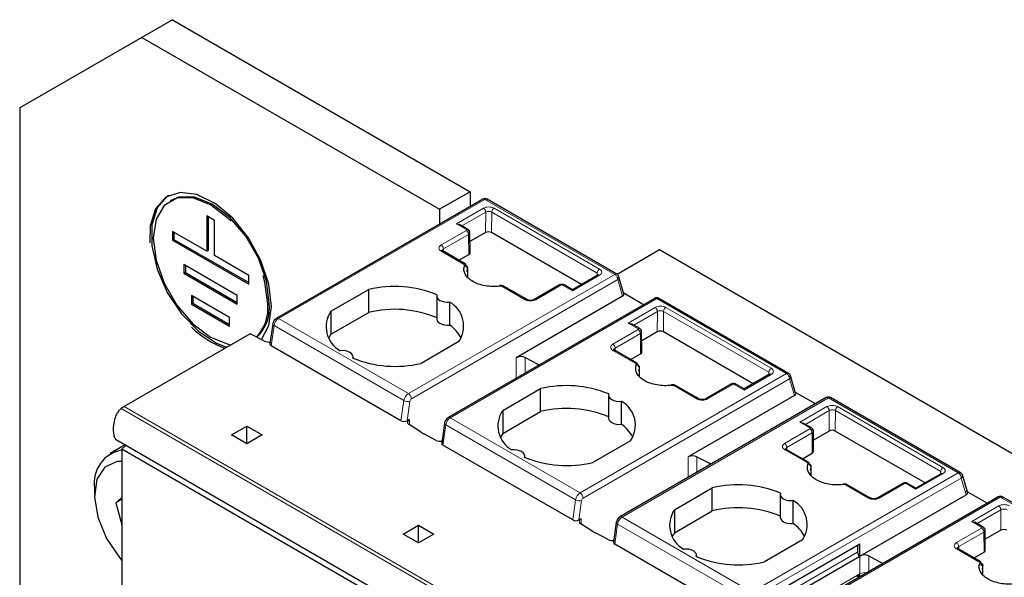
# Model space of a CAD drawing. Header units: millimetres. Extents: x 5 to 418, y 2 to 292.
# Tile 25 of 39: x 247 to 266, y 124 to 134. Entities that reach past the tile are written whole.
import ezdxf

# ---------------------------------------------------------------- set-up
doc = ezdxf.new("R2010")
doc.units = ezdxf.units.MM

msp = doc.modelspace()

# ---------------------------------------------------------------- linework, layer by layer
at = {"color": 7, "linetype": 'Continuous', "lineweight": 25}
for p, q in [((250.0882, 133.8521), (249.5225, 133.5255)), ((250.0882, 133.8521), (255.6036, 130.6681)), ((249.5225, 133.5255), (247.2597, 132.2188)), ((249.5225, 133.5255), (255.0379, 130.3415)), ((247.2597, 132.2188), (247.2597, 116.9422)), ((255.6036, 130.6681), (255.0379, 130.3415)), ((255.6036, 130.6681), (255.6036, 130.3932)), ((250.0736, 130.5134), (250.0453, 130.497)), ((255.7896, 130.5005), (252.0156, 128.3219)), ((255.84, 130.5296), (255.7896, 130.5005)), ((258.3233, 129.1413), (255.9184, 130.5296)), ((255.0379, 130.3415), (255.0379, 130.0666)), ((250.7246, 130.2186), (250.7246, 129.5654)), ((250.866, 130.137), (250.7246, 130.2186)), ((250.7529, 130.2023), (250.7529, 129.5817)), ((250.866, 129.4838), (250.866, 130.137)), ((255.3503, 130.0729), (255.4103, 130.0586)), ((255.5646, 129.9695), (255.4103, 130.0586)), ((250.7246, 129.5654), (250.0882, 129.9328)), ((250.0882, 129.9328), (250.0882, 129.7695)), ((250.1165, 129.9165), (250.1165, 129.7858)), ((255.6029, 129.5359), (255.6, 129.911)), ((255.8903, 129.9111), (255.6013, 129.7442)), ((257.6687, 128.9497), (256.0034, 129.9111)), ((250.1165, 129.7858), (250.0882, 129.7695)), ((250.0882, 129.7695), (251.5024, 128.9531)), ((250.1165, 129.7858), (251.5024, 128.9857)), ((250.7529, 129.5817), (250.7246, 129.5654)), ((255.0981, 129.5693), (255.0865, 129.575)), ((255.5126, 129.3301), (255.0966, 129.5702)), ((259.1109, 129.5885), (258.3292, 129.1372)), ((294.4662, 109.1783), (259.1109, 129.5885)), ((251.5024, 129.1164), (250.866, 129.4838)), ((255.3962, 129.3973), (255.5794, 129.503)), ((251.2903, 128.7489), (250.3003, 129.3204)), ((250.3003, 129.3204), (250.3003, 129.1571)), ((250.3286, 129.1734), (250.3003, 129.1571)), ((250.3003, 129.1571), (251.2903, 128.5856)), ((250.3286, 129.3041), (250.3286, 129.1734)), ((250.3286, 129.1734), (251.2903, 128.6183)), ((255.5491, 129.1864), (255.558, 129.2406)), ((255.5589, 129.261), (255.5589, 129.264)), ((255.5594, 129.0812), (255.5589, 129.2485)), ((251.5024, 128.9531), (251.5024, 129.1164)), ((257.9712, 129.1244), (257.4999, 128.8523)), ((257.9813, 129.1293), (257.9703, 129.1238)), ((258.3589, 129.0939), (258.3526, 129.112)), ((258.4531, 128.7737), (258.3602, 129.0942)), ((253.0255, 128.4533), (253.7269, 128.8582)), ((253.7269, 128.4336), (253.7269, 128.8582)), ((256.6035, 128.7003), (256.238, 128.9113)), ((257.2583, 128.9414), (256.7902, 128.6712)), ((257.4999, 128.8523), (257.3461, 128.9411)), ((257.4999, 128.8523), (257.4999, 128.832)), ((258.818, 128.575), (258.4489, 128.788)), ((251.1488, 128.3406), (250.4417, 128.7488)), ((250.4417, 128.7488), (250.4417, 128.5855)), ((250.47, 128.6019), (250.4417, 128.5855)), ((250.47, 128.7325), (250.47, 128.6019)), ((250.47, 128.6019), (251.1488, 128.21)), ((251.2903, 128.5856), (251.2903, 128.7489)), ((254.9864, 128.7374), (254.9864, 128.3128)), ((259.0212, 128.6922), (255.1976, 126.4849)), ((255.2257, 128.1996), (255.2257, 128.6242)), ((258.4291, 128.7315), (256.4603, 127.5949)), ((256.654, 128.6712), (256.6035, 128.7003)), ((261.5053, 127.3043), (259.1012, 128.6922)), ((250.4417, 128.5855), (251.1488, 128.1773)), ((253.0255, 128.4533), (253.0255, 128.0287)), ((253.0255, 128.0287), (253.7269, 128.4336)), ((251.1488, 128.1773), (251.1488, 128.3406)), ((258.5323, 128.236), (258.5923, 128.2217)), ((251.9485, 128.2206), (251.8967, 127.851)), ((258.7466, 128.1326), (258.5923, 128.2217)), ((258.7848, 127.699), (258.782, 128.0741)), ((259.0723, 128.0742), (258.7833, 127.9073)), ((260.8507, 127.1128), (259.1854, 128.0742)), ((251.5307, 128.0393), (249.1972, 126.6922)), ((251.7958, 127.9015), (251.5307, 128.0393)), ((253.0255, 128.0287), (252.9846, 127.9617)), ((255.3957, 127.8948), (254.6943, 127.4899)), ((254.3237, 126.4269), (251.9196, 127.8148)), ((258.2801, 127.7324), (258.2685, 127.7381)), ((258.6945, 127.4932), (258.2785, 127.7333)), ((253.4348, 127.5863), (253.4348, 127.6107)), ((256.6254, 127.5974), (256.8594, 127.4758)), ((258.5782, 127.5603), (258.7614, 127.6661)), ((258.7311, 127.3495), (258.74, 127.4037)), ((258.7413, 127.2443), (258.7409, 127.4039)), ((261.1532, 127.2874), (260.6819, 127.0154)), ((261.1633, 127.2924), (261.1523, 127.2869)), ((261.5409, 127.257), (261.5346, 127.2751)), ((261.6351, 126.9368), (261.5422, 127.2573)), ((256.2075, 126.6163), (256.9089, 127.0213)), ((256.9089, 126.5967), (256.9089, 127.0213)), ((259.7855, 126.8634), (259.42, 127.0744)), ((260.4403, 127.1045), (259.9722, 126.8343)), ((260.6819, 127.0154), (260.5281, 127.1042)), ((260.6819, 127.0154), (260.6819, 126.9951)), ((258.1684, 126.9005), (258.1684, 126.4759)), ((262.2031, 126.8553), (258.3796, 124.648)), ((258.4077, 126.3626), (258.4077, 126.7872)), ((261.6111, 126.8946), (259.6422, 125.758)), ((259.8359, 126.8343), (259.7855, 126.8634)), ((262, 126.7381), (261.6309, 126.9511)), ((264.6377, 125.496), (262.2831, 126.8553)), ((256.2075, 126.6163), (256.2075, 126.1917)), ((256.2075, 126.1917), (256.9089, 126.5967)), ((254.4783, 126.4507), (254.4378, 126.4274)), ((251.1842, 126.1656), (251.467, 126.3289)), ((251.467, 126.3289), (251.7499, 126.1656)), ((251.467, 126.0023), (251.467, 126.3289)), ((254.6846, 126.2203), (254.4739, 126.3554)), ((255.1305, 126.3837), (255.0786, 126.0141)), ((261.7143, 126.3991), (261.7743, 126.3847)), ((261.9286, 126.2956), (261.7743, 126.3847)), ((261.9668, 125.862), (261.964, 126.2371)), ((262.2543, 126.2372), (261.9652, 126.0704)), ((264.0327, 125.2759), (262.3674, 126.2372)), ((249.0361, 126.0849), (258.582, 120.5742)), ((251.467, 126.0023), (251.1842, 126.1656)), ((251.7499, 126.1656), (251.467, 126.0023)), ((254.9778, 126.0645), (254.7438, 126.1862)), ((256.2075, 126.1917), (256.1666, 126.1248)), ((258.5777, 126.0579), (257.8763, 125.653)), ((249.2139, 125.9822), (248.9357, 125.8216)), ((249.1548, 125.8987), (249.2295, 125.9732)), ((258.7007, 120.388), (249.1548, 125.8987)), ((249.1548, 125.8987), (249.1548, 123.1776)), ((257.5057, 124.5899), (255.1016, 125.9778)), ((261.4621, 125.8955), (261.4504, 125.9012)), ((261.8765, 125.6563), (261.4605, 125.8964)), ((256.6168, 125.7494), (256.6168, 125.7738)), ((259.8074, 125.7605), (260.0414, 125.6389)), ((261.7602, 125.7234), (261.9434, 125.8292)), ((261.913, 125.5126), (261.922, 125.5668)), ((261.9233, 125.4074), (261.9229, 125.5669)), ((264.3352, 125.4505), (263.8639, 125.1784)), ((264.3453, 125.4555), (264.3343, 125.45)), ((264.6881, 125.467), (264.6377, 125.496)), ((264.8218, 125.0836), (264.7231, 125.4239)), ((248.6457, 125.1806), (248.6457, 125.05)), ((259.3895, 124.7794), (260.0909, 125.1844)), ((260.0909, 124.7598), (260.0909, 125.1844)), ((262.9675, 125.0265), (262.602, 125.2375)), ((263.6223, 125.2676), (263.1542, 124.9973)), ((263.8639, 125.1784), (263.71, 125.2673)), ((263.8639, 125.1784), (263.8639, 125.1582)), ((249.1548, 125.0091), (249.0378, 124.906)), ((249.1548, 124.9736), (249.0378, 124.906)), ((261.3504, 125.0635), (261.3504, 124.6389)), ((265.3356, 124.9898), (261.5616, 122.8111)), ((261.5897, 124.5257), (261.5897, 124.9503)), ((262.8242, 123.9211), (264.7931, 125.0577)), ((263.0179, 124.9973), (262.9675, 125.0265)), ((265.182, 124.9011), (264.7954, 125.1243)), ((265.3859, 125.0189), (265.3356, 124.9898)), ((267.8693, 123.6305), (265.4643, 125.0189)), ((249.0378, 124.906), (249.1548, 124.4977)), ((259.3895, 124.7794), (259.3895, 124.3548)), ((257.6602, 124.6138), (257.6197, 124.5905)), ((259.3895, 124.3548), (260.0909, 124.7598)), ((254.3662, 124.3287), (254.649, 124.492)), ((254.649, 124.492), (254.9319, 124.3287)), ((254.649, 124.1654), (254.649, 124.492)), ((257.8666, 124.3834), (257.6559, 124.5185)), ((258.3125, 124.5468), (258.2606, 124.1771)), ((264.8963, 124.5622), (264.9563, 124.5478)), ((265.1106, 124.4587), (264.9563, 124.5478)), ((254.649, 124.1654), (254.3662, 124.3287)), ((254.9319, 124.3287), (254.649, 124.1654)), ((258.1598, 124.2276), (257.9258, 124.3492)), ((259.3895, 124.3548), (259.3485, 124.2879)), ((261.7597, 124.221), (261.0582, 123.8161)), ((265.1488, 124.0251), (265.146, 124.4002)), ((265.4363, 124.4003), (265.1472, 124.2335)), ((260.6877, 122.753), (258.2835, 124.1409)), ((261.1261, 123.1694), (262.8232, 124.1491)), ((262.7807, 124.1246), (262.7807, 123.994)), ((262.8232, 123.9205), (262.8232, 124.1491)), ((264.6441, 124.0586), (264.6324, 124.0642)), ((265.0585, 123.8194), (264.6425, 124.0595)), ((259.7988, 123.9125), (259.7988, 123.9369)), ((261.1261, 122.9408), (262.8232, 123.9205)), ((262.9894, 123.9236), (263.2521, 123.787)), ((264.9422, 123.8865), (265.1254, 123.9923)), ((265.095, 123.6756), (265.1039, 123.7299)), ((265.1048, 123.7503), (265.1048, 123.7533)), ((265.1053, 123.5705), (265.1048, 123.7378))]:
    msp.add_line(p, q, dxfattribs=at)
at = {"color": 7, "linetype": 'Continuous', "lineweight": 18}
for p, q in [((252.0556, 128.3179), (255.8792, 130.5252)), ((255.8792, 130.5252), (258.2833, 129.1373)), ((255.3503, 130.0729), (255.8507, 130.3618)), ((255.4526, 130.0342), (255.8932, 130.2883)), ((255.8903, 129.9111), (255.8932, 130.2883)), ((256.0034, 129.9111), (256.0063, 130.2888)), ((256.0063, 130.2888), (257.9579, 129.1621)), ((256.0487, 130.3618), (258.0003, 129.2352)), ((255.5342, 129.9668), (255.3503, 130.0729)), ((255.0675, 129.6811), (255.5342, 129.9505)), ((255.1099, 129.6076), (255.5766, 129.877)), ((255.5766, 129.877), (255.5794, 129.503)), ((255.4826, 129.3271), (255.0675, 129.5668)), ((255.1099, 129.6076), (255.1102, 129.5624)), ((255.558, 129.2406), (255.5583, 129.0826)), ((257.9576, 129.1165), (257.9579, 129.1621)), ((254.4598, 126.93), (258.2833, 129.1373)), ((254.5163, 126.832), (258.3399, 129.0393)), ((258.0003, 129.1209), (257.4999, 128.832)), ((258.3399, 129.0393), (258.4291, 128.7315)), ((256.6231, 128.6687), (256.208, 128.9083)), ((257.2878, 128.9381), (256.8211, 128.6687)), ((257.4999, 128.832), (257.3161, 128.9381)), ((259.0612, 128.6883), (255.2376, 126.481)), ((259.0612, 128.6883), (261.4653, 127.3004)), ((258.5323, 128.236), (259.0327, 128.5249)), ((258.6346, 128.1973), (259.0751, 128.4514)), ((259.0723, 128.0742), (259.0751, 128.4514)), ((259.1854, 128.0742), (259.1883, 128.4518)), ((259.1883, 128.4518), (261.1399, 127.3252)), ((259.2307, 128.5249), (261.1823, 127.3982)), ((254.4598, 126.93), (252.0556, 128.3179)), ((258.7161, 128.1299), (258.5323, 128.236)), ((251.9196, 127.8148), (251.9721, 128.1887)), ((254.3762, 126.8008), (251.9721, 128.1887)), ((258.2495, 127.8441), (258.7161, 128.1136)), ((258.2919, 127.7707), (258.7586, 128.0401)), ((258.7586, 128.0401), (258.7614, 127.6661)), ((258.6645, 127.4902), (258.2495, 127.7298)), ((258.2919, 127.7707), (258.2922, 127.7254)), ((256.4603, 127.5949), (256.4603, 127.2139)), ((256.6254, 127.5974), (256.6254, 127.3092)), ((256.8594, 127.4758), (256.8594, 127.4443)), ((258.74, 127.4037), (258.7403, 127.2457)), ((261.1395, 127.2795), (261.1399, 127.3252)), ((257.6418, 125.0931), (261.4653, 127.3004)), ((257.6983, 124.9951), (261.5219, 127.2024)), ((261.1823, 127.2839), (260.6819, 126.9951)), ((261.5219, 127.2024), (261.6111, 126.8946)), ((259.8051, 126.8318), (259.39, 127.0714)), ((260.4698, 127.1012), (260.0031, 126.8318)), ((260.6819, 126.9951), (260.4981, 127.1012)), ((254.3237, 126.4269), (254.3762, 126.8008)), ((254.4378, 126.4274), (254.4885, 126.7889)), ((262.2431, 126.8514), (258.4196, 124.6441)), ((262.2431, 126.8514), (264.6473, 125.4635)), ((258.6886, 121.1454), (249.1427, 126.6562)), ((249.1972, 126.6922), (258.7432, 121.1814)), ((261.7143, 126.3991), (262.2147, 126.688)), ((261.8165, 126.3604), (262.2571, 126.6145)), ((262.2543, 126.2372), (262.2571, 126.6145)), ((262.3674, 126.2372), (262.3703, 126.6149)), ((262.3703, 126.6149), (264.3219, 125.4883)), ((262.4127, 126.688), (264.3643, 125.5613)), ((254.4783, 126.3526), (254.4783, 126.4507)), ((257.6418, 125.0931), (255.2376, 126.481)), ((255.1016, 125.9778), (255.154, 126.3518)), ((257.5582, 124.9639), (255.154, 126.3518)), ((261.4314, 126.0072), (261.8981, 126.2766)), ((261.8981, 126.293), (261.7143, 126.3991)), ((261.4739, 125.9337), (261.9406, 126.2031)), ((261.9406, 126.2031), (261.9434, 125.8292)), ((261.8465, 125.6533), (261.4314, 125.8929)), ((261.4739, 125.9337), (261.4742, 125.8885)), ((259.6422, 125.758), (259.6422, 125.3769)), ((259.8074, 125.7605), (259.8074, 125.4723)), ((260.0414, 125.6389), (260.0414, 125.6073)), ((261.922, 125.5668), (261.9223, 125.4088)), ((260.8237, 123.2562), (264.6473, 125.4635)), ((264.7039, 125.3655), (260.8803, 123.1582)), ((264.3643, 125.447), (263.8639, 125.1582)), ((264.3215, 125.4426), (264.3219, 125.4883)), ((264.7931, 125.0577), (264.7039, 125.3655)), ((262.9871, 124.9949), (262.572, 125.2345)), ((263.6518, 125.2643), (263.1851, 124.9949)), ((263.8639, 125.1582), (263.68, 125.2643)), ((257.5057, 124.5899), (257.5582, 124.9639)), ((257.6197, 124.5905), (257.6705, 124.952)), ((261.6016, 122.8071), (265.4251, 125.0144)), ((265.4251, 125.0144), (267.8293, 123.6265)), ((264.8963, 124.5622), (265.3967, 124.8511)), ((264.9985, 124.5234), (265.4391, 124.7776)), ((265.4363, 124.4003), (265.4391, 124.7776)), ((257.6602, 124.5157), (257.6602, 124.6138)), ((260.8237, 123.2562), (258.4196, 124.6441)), ((258.2835, 124.1409), (258.336, 124.5148)), ((260.7402, 123.127), (258.336, 124.5148)), ((264.6134, 124.1703), (265.0801, 124.4397)), ((265.0801, 124.456), (264.8963, 124.5622)), ((264.6558, 124.0968), (265.1225, 124.3662)), ((265.1225, 124.3662), (265.1254, 123.9923)), ((265.0285, 123.8164), (264.6134, 124.056)), ((264.6558, 124.0968), (264.6562, 124.0516)), ((261.1261, 123.0388), (262.7807, 123.994)), ((262.8242, 123.5945), (262.8242, 123.9211)), ((262.9894, 123.6354), (262.9894, 123.9236)), ((265.071, 123.7402), (265.071, 123.7775)), ((265.1039, 123.7299), (265.1043, 123.5718)), ((261.0298, 122.5586), (262.8242, 123.5945)), ((262.7559, 123.555), (262.8055, 123.5292))]:
    msp.add_line(p, q, dxfattribs=at)
at = {"color": 7, "linetype": 'Continuous', "lineweight": 25, "flags": 128}
for points in [[(251.9267, 128.5448), (251.8764, 128.9589), (251.7301, 129.3943), (251.5007, 129.8122), (251.2086, 130.1755), (250.8798, 130.452), (250.5435, 130.617), (250.2296, 130.656), (249.9659, 130.5654), (249.776, 130.3533), (249.6765, 130.0385), (249.6691, 129.7235)], [(250.0236, 130.6), (249.9942, 130.5817), (249.8042, 130.3696), (249.7048, 130.0548), (249.7048, 129.6654), (249.8042, 129.2359), (249.9942, 128.8044), (250.2579, 128.4094), (250.5718, 128.0859), (250.9081, 127.8627), (251.0968, 127.7888)], [(251.1776, 130.1197), (251.123, 130.1736), (250.7953, 130.4228), (250.4675, 130.552), (250.1718, 130.5488), (249.9372, 130.4133), (249.7865, 130.1588), (249.7346, 129.8103), (249.7865, 129.4018), (249.9372, 128.9734), (250.1718, 128.567), (250.4675, 128.2223), (250.7953, 127.9732), (251.123, 127.8439), (251.1767, 127.8349)], [(251.8842, 128.602), (251.8323, 129.0104), (251.6817, 129.4389), (251.447, 129.8453), (251.1513, 130.1899), (250.8236, 130.4391), (250.4958, 130.5684), (250.2001, 130.5651), (250.0736, 130.5134)], [(251.8559, 128.5857), (251.804, 128.9941), (251.7719, 129.1119)], [(256.1543, 128.9179), (256.1521, 128.9236), (256.15, 128.9271), (256.1481, 128.9285), (256.1478, 128.9285)], [(254.9903, 128.7601), (254.9866, 128.7318), (254.995, 128.7039), (255.0148, 128.678), (255.045, 128.6557), (255.0837, 128.6383), (255.1285, 128.6269), (255.1768, 128.622), (255.2257, 128.6242)], [(251.7381, 127.9315), (251.8764, 128.1888), (251.9267, 128.5448)], [(254.9864, 128.3128), (254.9866, 128.3072), (254.995, 128.2793), (255.0148, 128.2534), (255.045, 128.2311), (255.0837, 128.2137), (255.1285, 128.2023), (255.1768, 128.1974), (255.2257, 128.1996)], [(253.4309, 127.588), (253.4346, 127.6163), (253.4262, 127.6442), (253.4064, 127.67), (253.3762, 127.6924), (253.3376, 127.7098), (253.2927, 127.7212), (253.2444, 127.7261), (253.1955, 127.7239)], [(259.3363, 127.0809), (259.3341, 127.0866), (259.332, 127.0902), (259.33, 127.0916), (259.3297, 127.0916)], [(258.1723, 126.9231), (258.1686, 126.8949), (258.177, 126.867), (258.1968, 126.8411), (258.227, 126.8188), (258.2656, 126.8014), (258.3105, 126.7899), (258.3588, 126.7851), (258.4077, 126.7872)], [(258.1684, 126.4759), (258.1686, 126.4703), (258.177, 126.4424), (258.1968, 126.4165), (258.227, 126.3942), (258.2656, 126.3768), (258.3105, 126.3653), (258.3588, 126.3605), (258.4077, 126.3626)], [(256.6129, 125.7511), (256.6165, 125.7793), (256.6082, 125.8072), (256.5884, 125.8331), (256.5582, 125.8554), (256.5195, 125.8729), (256.4747, 125.8843), (256.4264, 125.8891), (256.3775, 125.887)], [(249.1548, 125.6752), (249.0628, 125.6714), (248.8351, 125.5692), (248.6904, 125.3434), (248.646, 125.0211), (248.7074, 124.6413), (248.867, 124.2497), (249.1057, 123.8936), (249.1524, 123.8396)], [(262.5183, 125.244), (262.5161, 125.2497), (262.514, 125.2533), (262.512, 125.2547), (262.5117, 125.2547)], [(261.3543, 125.0862), (261.3506, 125.058), (261.3589, 125.0301), (261.3788, 125.0042), (261.409, 124.9819), (261.4476, 124.9645), (261.4925, 124.953), (261.5408, 124.9482), (261.5897, 124.9503)], [(261.3504, 124.6389), (261.3506, 124.6334), (261.3589, 124.6055), (261.3788, 124.5796), (261.409, 124.5573), (261.4476, 124.5399), (261.4925, 124.5284), (261.5408, 124.5236), (261.5897, 124.5257)], [(259.7949, 123.9142), (259.7985, 123.9424), (259.7902, 123.9703), (259.7703, 123.9962), (259.7402, 124.0185), (259.7015, 124.0359), (259.6567, 124.0474), (259.6084, 124.0522), (259.5595, 124.0501)]]:
    msp.add_lwpolyline(points, dxfattribs=at)
at = {"color": 7, "linetype": 'Continuous', "lineweight": 18, "flags": 128}
for points in [[(256.1478, 128.9285), (256.1463, 128.9276), (256.1449, 128.9244), (256.1439, 128.919), (256.1437, 128.9176)], [(251.9721, 128.1887), (251.9621, 128.1955), (251.9546, 128.2028), (251.95, 128.2103), (251.9484, 128.2179), (251.9485, 128.2203)], [(259.3297, 127.0916), (259.3283, 127.0906), (259.3269, 127.0875), (259.3259, 127.0821), (259.3257, 127.0807)], [(255.154, 126.3518), (255.1441, 126.3585), (255.1366, 126.3658), (255.132, 126.3734), (255.1303, 126.381), (255.1305, 126.3837)], [(262.5117, 125.2547), (262.5103, 125.2537), (262.5089, 125.2505), (262.5079, 125.2452), (262.5077, 125.2438)], [(258.336, 124.5148), (258.326, 124.5216), (258.3186, 124.5289), (258.314, 124.5365), (258.3123, 124.544), (258.3125, 124.5468)]]:
    msp.add_lwpolyline(points, dxfattribs=at)
at = {"color": 7, "linetype": 'Continuous', "lineweight": 25}
for centre, radius, start, end in [((255.8792, 130.4599), 0.08, 60.04654, 120), ((255.4952, 129.3057), 0.0299, 354.88318, 54.47604), ((255.496, 129.2338), 0.0624, 6.26118, 87.16558), ((254.2063, 126.8482), 2.0664, 67.7032, 103.41394), ((251.1204, 128.5248), 0.7677, 314.19489, 5.77398), ((254.976, 128.1815), 0.5082, 325.66484, 60.5746), ((259.0612, 128.6229), 0.08, 60.00134, 119.99897), ((251.0795, 128.5113), 0.78, 316.86001, 5.47019), ((253.4452, 128.1666), 0.5082, 145.66484, 240.5746), ((254.2063, 126.4236), 2.0664, 67.7032, 103.41394), ((251.5765, 129.2912), 1.6015, 225.03126, 251.50442), ((254.8099, 127.6184), 0.7146, 28.71941, 54.42044), ((251.8759, 128.0708), 0.1873, 244.68343, 278.04784), ((254.2149, 129.4999), 2.0664, 247.7032, 283.41394), ((256.5454, 127.4298), 0.1858, 64.47049, 117.26164), ((256.4973, 126.7787), 0.7855, 60.21458, 62.5496), ((258.678, 127.3969), 0.0624, 6.26118, 87.16558), ((258.6771, 127.4688), 0.0299, 354.88318, 54.47604), ((257.3883, 125.0112), 2.0664, 67.7032, 103.41394), ((258.158, 126.3446), 0.5082, 325.66484, 60.5746), ((262.2431, 126.786), 0.08, 60.00134, 120), ((249.4799, 126.2047), 0.5636, 120.11177, 126.76352), ((256.6272, 126.3297), 0.5082, 145.66484, 240.5746), ((257.3883, 124.5866), 2.0664, 67.7032, 103.41394), ((254.4961, 126.4022), 0.0517, 110.12946, 244.6761), ((257.9919, 125.7814), 0.7146, 28.71941, 54.42044), ((255.0908, 126.8556), 0.754, 237.40416, 242.60122), ((255.0574, 126.2311), 0.1846, 244.44056, 278.09892), ((249.2594, 125.274), 0.6208, 99.70044, 188.65632), ((257.3969, 127.663), 2.0664, 247.7032, 283.41394), ((259.7273, 125.5929), 0.1858, 64.47049, 117.26164), ((259.6792, 124.9418), 0.7855, 60.21458, 62.5496), ((261.8599, 125.56), 0.0624, 6.26118, 87.16558), ((261.8591, 125.6319), 0.0299, 354.88318, 54.47604), ((260.5703, 123.1743), 2.0664, 67.7032, 103.41394), ((261.34, 124.5077), 0.5082, 325.66484, 60.5746), ((265.4251, 124.9491), 0.08, 60.04654, 120), ((259.8091, 124.4928), 0.5082, 145.66484, 240.5746), ((260.5703, 122.7497), 2.0664, 67.7032, 103.41394), ((257.678, 124.5653), 0.0517, 110.12946, 244.6761), ((261.1739, 123.9445), 0.7146, 28.71941, 54.42044), ((258.2728, 125.0187), 0.754, 237.40416, 242.60122), ((258.2394, 124.3942), 0.1846, 244.44056, 278.09892), ((260.5789, 125.8261), 2.0664, 247.7032, 283.41394), ((262.8729, 123.9982), 0.0922, 182.60548, 237.39452), ((262.9093, 123.756), 0.1858, 64.47048, 117.26164), ((265.0419, 123.7231), 0.0624, 6.26118, 87.16558), ((265.0411, 123.795), 0.0299, 354.88318, 54.47604)]:
    msp.add_arc(centre, radius, start, end, dxfattribs=at)
at = {"color": 7, "linetype": 'Continuous', "lineweight": 18}
for centre, radius, start, end in [((255.4845, 129.8728), 0.0922, 2.60548, 57.39452), ((255.5, 129.3042), 0.0288, 64.0934, 127.21706), ((258.3067, 129.1052), 0.0397, 65.23723, 126.07271), ((258.2223, 129.0394), 0.1154, 28.85392, 58.0461), ((258.3056, 129.0832), 0.0557, 308.04804, 11.46654), ((256.2254, 128.8854), 0.0288, 64.0934, 127.21706), ((257.3335, 128.9152), 0.0288, 64.09337, 127.21706), ((259.0377, 128.6556), 0.0402, 54.3818, 114.31319), ((259.0846, 128.6551), 0.0407, 66.04992, 125.25997), ((252.1576, 128.1603), 0.1877, 122.90677, 171.3096), ((252.0324, 128.2874), 0.0383, 52.74423, 115.98), ((258.6665, 128.0359), 0.0922, 2.60548, 57.39452), ((258.682, 127.4673), 0.0288, 64.0934, 127.21706), ((261.4887, 127.2683), 0.0397, 65.23723, 126.07271), ((261.4042, 127.2025), 0.1154, 28.85392, 58.0461), ((261.4876, 127.2463), 0.0557, 308.04804, 11.46654), ((259.4074, 127.0485), 0.0288, 64.0934, 127.21706), ((260.5155, 127.0783), 0.0288, 64.09337, 127.21706), ((254.5617, 126.7724), 0.1877, 122.90677, 171.3096), ((254.4466, 126.9301), 0.1472, 241.43736, 286.52385), ((254.3935, 126.8264), 0.1229, 2.60538, 57.39453), ((254.5503, 126.7795), 0.0626, 122.90677, 171.30959), ((262.2666, 126.8181), 0.0407, 66.04992, 125.25997), ((255.3396, 126.3234), 0.1877, 122.90677, 171.3096), ((255.2142, 126.4483), 0.0402, 54.38325, 114.29763), ((261.8484, 126.199), 0.0922, 2.60548, 57.39452), ((261.8639, 125.6304), 0.0288, 64.0934, 127.21706), ((262.5894, 125.2116), 0.0288, 64.0934, 127.21706), ((263.6975, 125.2414), 0.0288, 64.09337, 127.21706), ((257.7437, 124.9355), 0.1877, 122.90677, 171.3096), ((257.6286, 125.0932), 0.1472, 241.43736, 286.52385), ((257.5755, 124.9895), 0.1229, 2.60538, 57.39453), ((257.7323, 124.9426), 0.0626, 122.90677, 171.30959), ((258.5215, 124.4865), 0.1877, 122.90677, 171.3096), ((258.3961, 124.6113), 0.0402, 54.38325, 114.29763), ((265.0304, 124.362), 0.0922, 2.60548, 57.39452), ((265.0459, 123.7934), 0.0288, 64.0934, 127.21706), ((262.7963, 123.5302), 0.0407, 22.33286, 61.74076), ((262.9092, 123.4302), 0.1849, 78.09317, 117.33888)]:
    msp.add_arc(centre, radius, start, end, dxfattribs=at)
at = {"color": 7, "linetype": 'Continuous', "lineweight": 25}
for centre, major_axis, ratio, start_param, end_param in [((255.9469, 129.8784), (0.08, 0), 0.5772877, 0.7853601, 2.3561564), ((255.5229, 129.5357), (0.08, 0), 0.5772877, 5.4977491, 6.2875481), ((258.3726, 128.7642), (0.0816, 0.0028), 0.5763887, 5.4583566, 6.4281099), ((259.1289, 128.0415), (0.08, 0), 0.5772877, 0.7853601, 2.3561564), ((251.977, 127.8479), (0.0806, 0.0011), 0.5771525, 3.0530223, 3.9116887), ((258.7048, 127.6988), (0.08, 0), 0.5772877, 5.4977491, 6.2875481), ((261.5545, 126.9273), (0.0816, 0.0028), 0.5763887, 5.4583566, 6.4281099), ((254.3812, 126.46), (0.0806, 0.0011), 0.5771525, 3.9116887, 5.482485), ((262.3108, 126.2046), (0.08, 0), 0.5772877, 0.7853601, 2.3561564), ((255.159, 126.011), (0.0806, 0.0011), 0.5771525, 3.0530223, 3.9116887), ((261.8868, 125.8618), (0.08, 0), 0.5772877, 5.4977491, 6.2875481), ((257.5632, 124.6231), (0.0806, 0.0011), 0.5771525, 3.9116887, 5.482485), ((265.4928, 124.3677), (0.08, 0), 0.5772877, 0.7853601, 2.3561564), ((258.341, 124.1741), (0.0806, 0.0011), 0.5771525, 3.0530223, 3.9116887), ((265.0688, 124.0249), (0.08, 0), 0.5772877, 5.4977491, 6.2875481)]:
    msp.add_ellipse(centre, major_axis=major_axis, ratio=ratio, start_param=start_param, end_param=end_param, dxfattribs=at)
at = {"color": 7, "linetype": 'Continuous', "lineweight": 18}
for points in [[(255.8392, 130.5291), (255.8419, 130.5304), (255.8475, 130.5329), (255.8574, 130.5331), (255.8681, 130.5309), (255.8755, 130.5271), (255.8792, 130.5252)], [(256.0487, 130.3618), (256.0432, 130.3579), (256.0321, 130.35), (256.0182, 130.3308), (256.0083, 130.3091), (256.007, 130.2955), (256.0063, 130.2888)], [(255.0675, 129.6811), (255.073, 129.6771), (255.0842, 129.6692), (255.0982, 129.6498), (255.108, 129.6279), (255.1093, 129.6144), (255.1099, 129.6076)], [(258.0003, 129.2352), (257.9948, 129.2312), (257.9837, 129.2234), (257.9698, 129.2041), (257.9599, 129.1824), (257.9586, 129.1689), (257.9579, 129.1621)], [(258.0003, 129.1209), (257.9947, 129.1234), (257.9835, 129.1286), (257.9747, 129.1254), (257.9703, 129.1238)], [(257.2878, 128.9381), (257.2822, 128.9407), (257.2709, 128.9458), (257.2622, 128.9427), (257.2578, 128.9411)], [(259.2307, 128.5249), (259.2252, 128.521), (259.2141, 128.5131), (259.2001, 128.4939), (259.1903, 128.4721), (259.189, 128.4586), (259.1883, 128.4518)], [(258.2495, 127.8441), (258.255, 127.8402), (258.2661, 127.8323), (258.2802, 127.8129), (258.29, 127.791), (258.2912, 127.7774), (258.2919, 127.7707)], [(261.1823, 127.3982), (261.1768, 127.3943), (261.1657, 127.3865), (261.1517, 127.3672), (261.1419, 127.3455), (261.1406, 127.332), (261.1399, 127.3252)], [(261.1823, 127.2839), (261.1767, 127.2865), (261.1655, 127.2917), (261.1567, 127.2885), (261.1523, 127.2869)], [(260.4698, 127.1012), (260.4642, 127.1038), (260.4529, 127.1089), (260.4442, 127.1058), (260.4398, 127.1042)], [(262.2031, 126.8553), (262.2059, 126.8566), (262.2114, 126.8591), (262.2214, 126.8593), (262.232, 126.857), (262.2394, 126.8532), (262.2431, 126.8514)], [(262.4127, 126.688), (262.4071, 126.6841), (262.3961, 126.6762), (262.3821, 126.6569), (262.3723, 126.6352), (262.3709, 126.6217), (262.3703, 126.6149)], [(261.4314, 126.0072), (261.437, 126.0033), (261.4481, 125.9954), (261.4621, 125.976), (261.4719, 125.9541), (261.4732, 125.9405), (261.4739, 125.9337)], [(264.3643, 125.5613), (264.3588, 125.5574), (264.3477, 125.5496), (264.3337, 125.5303), (264.3239, 125.5086), (264.3225, 125.495), (264.3219, 125.4883)], [(264.3643, 125.447), (264.3587, 125.4496), (264.3474, 125.4548), (264.3387, 125.4516), (264.3343, 125.45)], [(264.6473, 125.4635), (264.651, 125.4611), (264.6584, 125.4563), (264.6691, 125.4463), (264.679, 125.4346), (264.6845, 125.4257), (264.6873, 125.4212)], [(264.6873, 125.4212), (264.6898, 125.4166), (264.6947, 125.4074), (264.6999, 125.3929), (264.7032, 125.3787), (264.7037, 125.3699), (264.7039, 125.3655)], [(264.7017, 125.4475), (264.7083, 125.4425), (264.7215, 125.4325), (264.7276, 125.4102), (264.7227, 125.3864), (264.7101, 125.3724), (264.7039, 125.3655)], [(263.6518, 125.2643), (263.6461, 125.2669), (263.6349, 125.272), (263.6261, 125.2688), (263.6218, 125.2673)], [(265.3851, 125.0184), (265.3879, 125.0196), (265.3934, 125.0222), (265.4034, 125.0224), (265.414, 125.0201), (265.4214, 125.0163), (265.4251, 125.0144)], [(264.6134, 124.1703), (264.619, 124.1664), (264.6301, 124.1585), (264.6441, 124.139), (264.6539, 124.1172), (264.6552, 124.1036), (264.6558, 124.0968)]]:
    msp.add_open_spline(points, degree=3, dxfattribs=at)
at = {"color": 7, "linetype": 'Continuous', "lineweight": 25}
for points in [[(255.9336, 130.5093), (255.9313, 130.5146), (255.9269, 130.5251), (255.9137, 130.5328), (255.8975, 130.5338), (255.8853, 130.528), (255.8792, 130.5252)], [(255.5766, 129.877), (255.5832, 129.8818), (255.5963, 129.8915), (255.6019, 129.91), (255.5963, 129.9284), (255.5831, 129.938), (255.5766, 129.9427)], [(255.0675, 129.5668), (255.073, 129.5692), (255.0841, 129.5741), (255.098, 129.571), (255.1079, 129.5606), (255.1092, 129.5487), (255.1099, 129.5427)], [(256.6231, 128.6687), (256.6286, 128.6712), (256.6397, 128.6761), (256.6537, 128.673), (256.6635, 128.6626), (256.6649, 128.6506), (256.6655, 128.6446)], [(258.7586, 128.0401), (258.7651, 128.0449), (258.7783, 128.0546), (258.7839, 128.0731), (258.7783, 128.0915), (258.7651, 128.101), (258.7586, 128.1058)], [(258.2495, 127.7298), (258.255, 127.7323), (258.266, 127.7372), (258.28, 127.7341), (258.2898, 127.7237), (258.2912, 127.7117), (258.2919, 127.7058)], [(259.8051, 126.8318), (259.8106, 126.8343), (259.8217, 126.8392), (259.8356, 126.836), (259.8455, 126.8257), (259.8468, 126.8137), (259.8475, 126.8077)], [(261.9406, 126.2031), (261.9471, 126.208), (261.9602, 126.2176), (261.9659, 126.2361), (261.9602, 126.2546), (261.9471, 126.2641), (261.9405, 126.2689)], [(261.4314, 125.8929), (261.437, 125.8954), (261.448, 125.9003), (261.462, 125.8972), (261.4718, 125.8868), (261.4732, 125.8748), (261.4739, 125.8688)], [(264.6473, 125.4635), (264.6534, 125.4663), (264.6656, 125.472), (264.6819, 125.4711), (264.695, 125.4634), (264.6995, 125.4528), (264.7017, 125.4475)], [(262.9871, 124.9949), (262.9926, 124.9973), (263.0037, 125.0023), (263.0176, 124.9991), (263.0275, 124.9888), (263.0288, 124.9768), (263.0295, 124.9708)], [(265.4795, 124.9985), (265.4773, 125.0038), (265.4728, 125.0144), (265.4597, 125.022), (265.4434, 125.023), (265.4312, 125.0173), (265.4251, 125.0144)], [(265.1225, 124.3662), (265.1291, 124.3711), (265.1422, 124.3807), (265.1478, 124.3992), (265.1422, 124.4177), (265.1291, 124.4272), (265.1225, 124.432)], [(264.6134, 124.056), (264.6189, 124.0585), (264.63, 124.0634), (264.644, 124.0602), (264.6538, 124.0499), (264.6552, 124.0379), (264.6558, 124.0319)]]:
    msp.add_open_spline(points, degree=3, dxfattribs=at)
at = {"color": 7, "linetype": 'Continuous', "lineweight": 18}
for points, knots in [([(255.8507, 130.3618), (255.865, 130.3684), (255.8937, 130.3815), (255.9495, 130.3875), (255.9952, 130.3823), (256.0281, 130.3725), (256.0418, 130.3654), (256.0487, 130.3618)], [0, 0, 0, 0, 0.2466517, 0.4974325, 0.7483262, 0.8728127, 1, 1, 1, 1]), ([(255.8507, 130.3618), (255.8561, 130.3581), (255.8643, 130.3523), (255.8741, 130.3405), (255.8809, 130.3303), (255.8864, 130.3193), (255.8917, 130.3048), (255.8926, 130.2948), (255.8932, 130.2883)], [0, 0, 0, 0, 0.2394582, 0.3683628, 0.5000026, 0.631642, 0.7605454, 1, 1, 1, 1]), ([(255.8932, 130.2883), (255.9014, 130.2921), (255.9179, 130.2997), (255.9497, 130.303), (255.9815, 130.2999), (255.998, 130.2925), (256.0063, 130.2888)], [0, 0, 0, 0, 0.25, 0.5, 0.75, 1, 1, 1, 1]), ([(255.5342, 129.9668), (255.5396, 129.9691), (255.5504, 129.9737), (255.561, 129.9733), (255.5641, 129.9698), (255.5641, 129.9697)], [0, 0, 0, 0, 0.4973071, 0.9946142, 1, 1, 1, 1]), ([(255.5342, 129.9505), (255.5356, 129.9514), (255.5384, 129.9534), (255.54, 129.9568), (255.5402, 129.9598), (255.5393, 129.9623), (255.5373, 129.9648), (255.5352, 129.9661), (255.5342, 129.9668)], [0, 0, 0, 0, 0.2080698, 0.4163234, 0.5633992, 0.7041693, 0.847021, 1, 1, 1, 1]), ([(255.0675, 129.5668), (255.056, 129.5751), (255.0329, 129.5919), (255.0232, 129.6242), (255.0332, 129.6562), (255.0561, 129.6728), (255.0675, 129.6811)], [0, 0, 0, 0, 0.2507022, 0.5019205, 0.7530257, 1, 1, 1, 1]), ([(255.4991, 129.2961), (255.4996, 129.2986), (255.5007, 129.3036), (255.4986, 129.3117), (255.4933, 129.32), (255.4861, 129.3247), (255.4826, 129.3271)], [0, 0, 0, 0, 0.2215116, 0.4445655, 0.720912, 1, 1, 1, 1]), ([(258.0003, 129.2352), (258.0118, 129.2268), (258.0349, 129.21), (258.0446, 129.1778), (258.0346, 129.1457), (258.0117, 129.1291), (258.0003, 129.1209)], [0, 0, 0, 0, 0.2507022, 0.5019205, 0.7530257, 1, 1, 1, 1]), ([(258.3233, 129.0951), (258.3258, 129.0904), (258.3308, 129.0812), (258.3359, 129.0668), (258.3393, 129.0525), (258.3397, 129.0437), (258.3399, 129.0393)], [0, 0, 0, 0, 0.2499982, 0.4999964, 0.7499947, 1, 1, 1, 1]), ([(256.208, 128.9083), (256.2047, 128.91), (256.198, 128.9134), (256.1851, 128.9169), (256.1702, 128.9189), (256.1596, 128.9182), (256.1543, 128.9179)], [0, 0, 0, 0, 0.2262349, 0.4552376, 0.7262614, 1, 1, 1, 1]), ([(257.3161, 128.9381), (257.3143, 128.9389), (257.3109, 128.9406), (257.305, 128.9415), (257.2998, 128.9416), (257.2954, 128.941), (257.2913, 128.9399), (257.289, 128.9387), (257.2878, 128.9381)], [0, 0, 0, 0, 0.2116745, 0.4235405, 0.5686827, 0.7078064, 0.8489949, 1, 1, 1, 1]), ([(256.8211, 128.6687), (256.8069, 128.6622), (256.7781, 128.649), (256.7223, 128.643), (256.6766, 128.6482), (256.6437, 128.658), (256.63, 128.6651), (256.6231, 128.6687)], [0, 0, 0, 0, 0.2466517, 0.4974325, 0.7483262, 0.8728127, 1, 1, 1, 1]), ([(256.8211, 128.6687), (256.8158, 128.6711), (256.8076, 128.6748), (256.7976, 128.6746), (256.7933, 128.6726), (256.7911, 128.6717)], [0, 0, 0, 0, 0.4789139, 0.7367217, 1, 1, 1, 1]), ([(259.0327, 128.5249), (259.047, 128.5314), (259.0757, 128.5446), (259.1315, 128.5506), (259.1772, 128.5453), (259.2101, 128.5356), (259.2238, 128.5285), (259.2307, 128.5249)], [0, 0, 0, 0, 0.2466517, 0.4974325, 0.7483262, 0.8728127, 1, 1, 1, 1]), ([(259.0327, 128.5249), (259.038, 128.5212), (259.0463, 128.5154), (259.0561, 128.5036), (259.0629, 128.4933), (259.0684, 128.4823), (259.0737, 128.4679), (259.0746, 128.4579), (259.0751, 128.4514)], [0, 0, 0, 0, 0.2394582, 0.3683628, 0.5000026, 0.631642, 0.7605454, 1, 1, 1, 1]), ([(259.0751, 128.4514), (259.0834, 128.4552), (259.0999, 128.4628), (259.1317, 128.4661), (259.1635, 128.463), (259.18, 128.4555), (259.1883, 128.4518)], [0, 0, 0, 0, 0.25, 0.5, 0.75, 1, 1, 1, 1]), ([(258.7161, 128.1299), (258.7215, 128.1322), (258.7324, 128.1368), (258.743, 128.1364), (258.7461, 128.1328), (258.7461, 128.1328)], [0, 0, 0, 0, 0.4973071, 0.9946142, 1, 1, 1, 1]), ([(258.7161, 128.1136), (258.7175, 128.1145), (258.7203, 128.1165), (258.722, 128.1198), (258.7222, 128.1229), (258.7213, 128.1254), (258.7193, 128.1278), (258.7172, 128.1292), (258.7161, 128.1299)], [0, 0, 0, 0, 0.2080698, 0.4163234, 0.5633992, 0.7041693, 0.847021, 1, 1, 1, 1]), ([(258.2495, 127.7298), (258.2379, 127.7382), (258.2149, 127.755), (258.2051, 127.7872), (258.2152, 127.8193), (258.2381, 127.8359), (258.2495, 127.8441)], [0, 0, 0, 0, 0.2507022, 0.5019205, 0.7530257, 1, 1, 1, 1]), ([(258.681, 127.4592), (258.6816, 127.4617), (258.6827, 127.4667), (258.6806, 127.4747), (258.6752, 127.4831), (258.6681, 127.4878), (258.6645, 127.4902)], [0, 0, 0, 0, 0.2215116, 0.4445655, 0.720912, 1, 1, 1, 1]), ([(261.1823, 127.3982), (261.1938, 127.3899), (261.2169, 127.3731), (261.2266, 127.3408), (261.2166, 127.3088), (261.1937, 127.2922), (261.1823, 127.2839)], [0, 0, 0, 0, 0.2507022, 0.5019205, 0.7530257, 1, 1, 1, 1]), ([(261.5053, 127.2582), (261.5078, 127.2535), (261.5127, 127.2443), (261.5179, 127.2299), (261.5213, 127.2156), (261.5217, 127.2068), (261.5219, 127.2024)], [0, 0, 0, 0, 0.2499982, 0.4999964, 0.7499947, 1, 1, 1, 1]), ([(259.39, 127.0714), (259.3867, 127.0731), (259.38, 127.0765), (259.3671, 127.08), (259.3522, 127.082), (259.3416, 127.0813), (259.3363, 127.0809)], [0, 0, 0, 0, 0.2262349, 0.4552376, 0.7262614, 1, 1, 1, 1]), ([(260.4981, 127.1012), (260.4963, 127.102), (260.4929, 127.1037), (260.487, 127.1046), (260.4818, 127.1047), (260.4774, 127.1041), (260.4733, 127.103), (260.471, 127.1018), (260.4698, 127.1012)], [0, 0, 0, 0, 0.2116745, 0.4235405, 0.5686827, 0.7078064, 0.8489949, 1, 1, 1, 1]), ([(260.0031, 126.8318), (259.9888, 126.8252), (259.9601, 126.8121), (259.9043, 126.8061), (259.8586, 126.8113), (259.8257, 126.8211), (259.812, 126.8282), (259.8051, 126.8318)], [0, 0, 0, 0, 0.2466517, 0.4974325, 0.7483262, 0.8728127, 1, 1, 1, 1]), ([(260.0031, 126.8318), (259.9978, 126.8342), (259.9896, 126.8379), (259.9796, 126.8376), (259.9753, 126.8357), (259.9731, 126.8348)], [0, 0, 0, 0, 0.4789139, 0.7367217, 1, 1, 1, 1]), ([(262.2147, 126.688), (262.2289, 126.6945), (262.2577, 126.7077), (262.3135, 126.7137), (262.3591, 126.7084), (262.3921, 126.6987), (262.4058, 126.6916), (262.4127, 126.688)], [0, 0, 0, 0, 0.2466517, 0.4974325, 0.7483262, 0.8728127, 1, 1, 1, 1]), ([(262.2147, 126.688), (262.22, 126.6842), (262.2282, 126.6785), (262.2381, 126.6667), (262.2449, 126.6564), (262.2504, 126.6454), (262.2557, 126.631), (262.2565, 126.621), (262.2571, 126.6145)], [0, 0, 0, 0, 0.2394582, 0.3683628, 0.5000026, 0.631642, 0.7605454, 1, 1, 1, 1]), ([(262.2571, 126.6145), (262.2654, 126.6183), (262.2819, 126.6259), (262.3137, 126.6292), (262.3455, 126.6261), (262.362, 126.6186), (262.3703, 126.6149)], [0, 0, 0, 0, 0.25, 0.5, 0.75, 1, 1, 1, 1]), ([(261.8981, 126.293), (261.9035, 126.2953), (261.9143, 126.2998), (261.925, 126.2995), (261.9281, 126.2959), (261.9281, 126.2959)], [0, 0, 0, 0, 0.49730711, 0.99461421, 1, 1, 1, 1]), ([(261.8981, 126.2766), (261.8995, 126.2776), (261.9023, 126.2796), (261.9039, 126.2829), (261.9042, 126.2859), (261.9032, 126.2885), (261.9012, 126.2909), (261.8992, 126.2923), (261.8981, 126.293)], [0, 0, 0, 0, 0.2080698, 0.4163234, 0.5633992, 0.7041693, 0.847021, 1, 1, 1, 1]), ([(261.4314, 125.8929), (261.4199, 125.9013), (261.3969, 125.9181), (261.3871, 125.9503), (261.3972, 125.9824), (261.4201, 125.999), (261.4314, 126.0072)], [0, 0, 0, 0, 0.2507022, 0.5019205, 0.7530257, 1, 1, 1, 1]), ([(261.863, 125.6223), (261.8636, 125.6248), (261.8647, 125.6297), (261.8625, 125.6378), (261.8572, 125.6462), (261.8501, 125.6509), (261.8465, 125.6533)], [0, 0, 0, 0, 0.22151163, 0.4445655, 0.72091199, 1, 1, 1, 1]), ([(264.3643, 125.5613), (264.3758, 125.553), (264.3988, 125.5362), (264.4086, 125.5039), (264.3985, 125.4719), (264.3756, 125.4553), (264.3643, 125.447)], [0, 0, 0, 0, 0.2507022, 0.5019205, 0.7530257, 1, 1, 1, 1]), ([(262.572, 125.2345), (262.5687, 125.2362), (262.562, 125.2396), (262.5491, 125.2431), (262.5342, 125.2451), (262.5236, 125.2444), (262.5183, 125.244)], [0, 0, 0, 0, 0.2262349, 0.4552376, 0.7262614, 1, 1, 1, 1]), ([(263.68, 125.2643), (263.6783, 125.2651), (263.6749, 125.2667), (263.669, 125.2677), (263.6637, 125.2678), (263.6594, 125.2672), (263.6552, 125.2661), (263.6529, 125.2649), (263.6518, 125.2643)], [0, 0, 0, 0, 0.2116745, 0.4235405, 0.5686827, 0.7078064, 0.8489949, 1, 1, 1, 1]), ([(263.1851, 124.9949), (263.1708, 124.9883), (263.1421, 124.9751), (263.0863, 124.9691), (263.0406, 124.9744), (263.0077, 124.9842), (262.994, 124.9913), (262.9871, 124.9949)], [0, 0, 0, 0, 0.2466517, 0.4974325, 0.7483262, 0.8728127, 1, 1, 1, 1]), ([(263.1851, 124.9949), (263.1797, 124.9973), (263.1715, 125.001), (263.1616, 125.0007), (263.1572, 124.9988), (263.1551, 124.9978)], [0, 0, 0, 0, 0.4789139, 0.7367217, 1, 1, 1, 1]), ([(265.3967, 124.8511), (265.4109, 124.8576), (265.4396, 124.8708), (265.4954, 124.8768), (265.5411, 124.8715), (265.574, 124.8618), (265.5877, 124.8546), (265.5947, 124.8511)], [0, 0, 0, 0, 0.24665171, 0.49743246, 0.74832616, 0.87281274, 1, 1, 1, 1]), ([(265.3967, 124.8511), (265.402, 124.8473), (265.4102, 124.8416), (265.4201, 124.8298), (265.4269, 124.8195), (265.4324, 124.8085), (265.4377, 124.794), (265.4385, 124.7841), (265.4391, 124.7776)], [0, 0, 0, 0, 0.2394582, 0.3683628, 0.5000026, 0.631642, 0.7605454, 1, 1, 1, 1]), ([(265.4391, 124.7776), (265.4474, 124.7814), (265.4639, 124.789), (265.4957, 124.7923), (265.5274, 124.7891), (265.544, 124.7817), (265.5522, 124.778)], [0, 0, 0, 0, 0.25, 0.5, 0.75, 1, 1, 1, 1]), ([(265.0801, 124.456), (265.0855, 124.4583), (265.0963, 124.4629), (265.1069, 124.4625), (265.11, 124.459), (265.1101, 124.459)], [0, 0, 0, 0, 0.4973071, 0.9946142, 1, 1, 1, 1]), ([(265.0801, 124.4397), (265.0815, 124.4407), (265.0843, 124.4427), (265.0859, 124.446), (265.0861, 124.449), (265.0852, 124.4516), (265.0832, 124.454), (265.0812, 124.4553), (265.0801, 124.456)], [0, 0, 0, 0, 0.2080698, 0.4163234, 0.5633992, 0.7041693, 0.847021, 1, 1, 1, 1]), ([(264.6134, 124.056), (264.6019, 124.0644), (264.5789, 124.0811), (264.5691, 124.1134), (264.5792, 124.1455), (264.6021, 124.1621), (264.6134, 124.1703)], [0, 0, 0, 0, 0.2507022, 0.5019205, 0.7530257, 1, 1, 1, 1]), ([(265.045, 123.7854), (265.0456, 123.7879), (265.0466, 123.7928), (265.0445, 123.8009), (265.0392, 123.8092), (265.0321, 123.814), (265.0285, 123.8164)], [0, 0, 0, 0, 0.2215116, 0.4445655, 0.720912, 1, 1, 1, 1])]:
    msp.add_open_spline(points, degree=3, knots=knots, dxfattribs=at)
at = {"color": 7, "linetype": 'Continuous', "lineweight": 25}
for points, knots in [([(255.6, 129.9097), (255.5995, 129.9157), (255.5985, 129.9278), (255.5906, 129.9448), (255.579, 129.9598), (255.5687, 129.9666), (255.5637, 129.97)], [0, 0, 0, 0, 0.2546988, 0.5101163, 0.7605338, 1, 1, 1, 1]), ([(255.1099, 129.5427), (255.1033, 129.5474), (255.0902, 129.5568), (255.0846, 129.575), (255.0902, 129.5933), (255.1033, 129.6028), (255.1099, 129.6076)], [0, 0, 0, 0, 0.25, 0.5, 0.75, 1, 1, 1, 1]), ([(256.1543, 128.9179), (256.1091, 128.9147), (256.0185, 128.9083), (255.883, 128.9236), (255.7572, 128.9553), (255.6494, 129.0046), (255.564, 129.0669), (255.5091, 129.1394), (255.4825, 129.2177), (255.4935, 129.27), (255.4991, 129.2961)], [0, 0, 0, 0, 0.1249501, 0.2499976, 0.3748998, 0.499998, 0.6248996, 0.7499976, 0.8749504, 1, 1, 1, 1]), ([(255.558, 129.2406), (255.5592, 129.2463), (255.5615, 129.2575), (255.5558, 129.2744), (255.5442, 129.2902), (255.5314, 129.2988), (255.525, 129.3031)], [0, 0, 0, 0, 0.2498966, 0.4998455, 0.7498714, 1, 1, 1, 1]), ([(258.3526, 129.112), (258.3466, 129.1205), (258.3384, 129.132), (258.3264, 129.1392), (258.3233, 129.1411)], [0, 0, 0, 0, 0.735712, 1, 1, 1, 1]), ([(256.238, 128.9113), (256.2314, 128.9146), (256.2183, 128.9213), (256.195, 128.9272), (256.171, 128.9301), (256.1554, 128.929), (256.1478, 128.9285)], [0, 0, 0, 0, 0.25690318, 0.50928974, 0.75703203, 1, 1, 1, 1]), ([(257.3461, 128.9411), (257.3396, 128.944), (257.3268, 128.95), (257.302, 128.9525), (257.2772, 128.95), (257.2643, 128.9441), (257.2578, 128.9411)], [0, 0, 0, 0, 0.2496427, 0.4995012, 0.7496287, 1, 1, 1, 1]), ([(256.7911, 128.6717), (256.781, 128.667), (256.7607, 128.6578), (256.7216, 128.6539), (256.6826, 128.658), (256.6625, 128.6674), (256.6525, 128.6721)], [0, 0, 0, 0, 0.24989426, 0.49995927, 0.75002774, 1, 1, 1, 1]), ([(252.0156, 128.3219), (252.007, 128.3159), (251.9868, 128.3021), (251.9627, 128.269), (251.9514, 128.2392), (251.9488, 128.2226), (251.9485, 128.2206)], [0, 0, 0, 0, 0.2539542, 0.5926686, 0.9513656, 1, 1, 1, 1]), ([(258.782, 128.0728), (258.7815, 128.0788), (258.7805, 128.0909), (258.7726, 128.1079), (258.7609, 128.1228), (258.7507, 128.1297), (258.7457, 128.1331)], [0, 0, 0, 0, 0.2546988, 0.5101163, 0.7605338, 1, 1, 1, 1]), ([(258.2919, 127.7058), (258.2853, 127.7105), (258.2722, 127.7198), (258.2666, 127.7381), (258.2722, 127.7564), (258.2853, 127.7659), (258.2919, 127.7707)], [0, 0, 0, 0, 0.24999999, 0.49999999, 0.75, 1, 1, 1, 1]), ([(259.3363, 127.0809), (259.291, 127.0778), (259.2005, 127.0714), (259.065, 127.0867), (258.9392, 127.1184), (258.8314, 127.1677), (258.746, 127.2299), (258.6911, 127.3025), (258.6644, 127.3808), (258.6755, 127.4331), (258.681, 127.4592)], [0, 0, 0, 0, 0.1249501, 0.2499976, 0.3748998, 0.499998, 0.6248996, 0.7499976, 0.8749504, 1, 1, 1, 1]), ([(258.74, 127.4037), (258.7411, 127.4093), (258.7435, 127.4206), (258.7378, 127.4375), (258.7262, 127.4533), (258.7134, 127.4618), (258.707, 127.4661)], [0, 0, 0, 0, 0.2498966, 0.4998455, 0.7498714, 1, 1, 1, 1]), ([(261.5346, 127.2751), (261.5286, 127.2835), (261.5204, 127.2951), (261.5084, 127.3023), (261.5053, 127.3042)], [0, 0, 0, 0, 0.73571203, 1, 1, 1, 1]), ([(259.42, 127.0744), (259.4134, 127.0777), (259.4002, 127.0844), (259.377, 127.0903), (259.3529, 127.0931), (259.3374, 127.0921), (259.3297, 127.0916)], [0, 0, 0, 0, 0.25690318, 0.50928974, 0.75703203, 1, 1, 1, 1]), ([(260.5281, 127.1042), (260.5216, 127.1071), (260.5087, 127.113), (260.484, 127.1156), (260.4591, 127.113), (260.4462, 127.1071), (260.4398, 127.1042)], [0, 0, 0, 0, 0.2496427, 0.4995012, 0.7496287, 1, 1, 1, 1]), ([(259.9731, 126.8348), (259.9629, 126.8301), (259.9427, 126.8208), (259.9036, 126.8169), (259.8646, 126.8211), (259.8445, 126.8304), (259.8344, 126.8351)], [0, 0, 0, 0, 0.24989426, 0.49995927, 0.75002774, 1, 1, 1, 1]), ([(249.1427, 126.6562), (249.1276, 126.6431), (249.0976, 126.6171), (249.0561, 126.5553), (249.0162, 126.463), (248.9893, 126.321), (248.9922, 126.1956), (249.014, 126.1115), (249.0318, 126.0939), (249.0381, 126.0877)], [0, 0, 0, 0, 0.08959904, 0.17905658, 0.30122414, 0.50446089, 0.82591189, 0.93818518, 1, 1, 1, 1]), ([(255.1976, 126.4849), (255.1889, 126.479), (255.1688, 126.4651), (255.1447, 126.4321), (255.1333, 126.402), (255.1307, 126.3852), (255.1304, 126.3829)], [0, 0, 0, 0, 0.25233767, 0.58889595, 0.94529361, 1, 1, 1, 1]), ([(261.964, 126.2359), (261.9635, 126.2419), (261.9625, 126.2539), (261.9546, 126.271), (261.9429, 126.2859), (261.9327, 126.2928), (261.9277, 126.2962)], [0, 0, 0, 0, 0.2546988, 0.5101163, 0.7605338, 1, 1, 1, 1]), ([(261.4739, 125.8688), (261.4673, 125.8735), (261.4542, 125.8829), (261.4486, 125.9012), (261.4542, 125.9194), (261.4673, 125.929), (261.4739, 125.9337)], [0, 0, 0, 0, 0.25, 0.5, 0.75, 1, 1, 1, 1]), ([(262.5183, 125.244), (262.473, 125.2408), (262.3825, 125.2345), (262.2469, 125.2498), (262.1212, 125.2815), (262.0134, 125.3308), (261.928, 125.393), (261.8731, 125.4656), (261.8464, 125.5439), (261.8575, 125.5961), (261.863, 125.6223)], [0, 0, 0, 0, 0.1249501, 0.2499976, 0.3748998, 0.499998, 0.6248996, 0.7499976, 0.8749504, 1, 1, 1, 1]), ([(261.922, 125.5668), (261.9231, 125.5724), (261.9254, 125.5837), (261.9198, 125.6005), (261.9082, 125.6163), (261.8954, 125.6249), (261.8889, 125.6292)], [0, 0, 0, 0, 0.2498966, 0.4998455, 0.7498714, 1, 1, 1, 1]), ([(262.602, 125.2375), (262.5954, 125.2408), (262.5822, 125.2474), (262.5589, 125.2534), (262.5349, 125.2562), (262.5194, 125.2552), (262.5117, 125.2547)], [0, 0, 0, 0, 0.25690318, 0.50928974, 0.75703203, 1, 1, 1, 1]), ([(263.71, 125.2673), (263.7036, 125.2702), (263.6907, 125.2761), (263.6659, 125.2787), (263.6411, 125.2761), (263.6282, 125.2702), (263.6218, 125.2673)], [0, 0, 0, 0, 0.2496427, 0.4995012, 0.7496287, 1, 1, 1, 1]), ([(263.1551, 124.9978), (263.1449, 124.9932), (263.1246, 124.9839), (263.0856, 124.98), (263.0466, 124.9841), (263.0265, 124.9935), (263.0164, 124.9982)], [0, 0, 0, 0, 0.24989426, 0.49995927, 0.75002774, 1, 1, 1, 1]), ([(264.7931, 125.0577), (264.7975, 125.0606), (264.8057, 125.0661), (264.815, 125.0774), (264.819, 125.089), (264.8174, 125.1006), (264.8117, 125.1125), (264.8018, 125.1197), (264.7954, 125.1243)], [0, 0, 0, 0, 0.1561592, 0.2921349, 0.5028801, 0.633394, 0.7597458, 1, 1, 1, 1]), ([(258.3796, 124.648), (258.3709, 124.6421), (258.3507, 124.6282), (258.3266, 124.5952), (258.3153, 124.5651), (258.3127, 124.5482), (258.3124, 124.546)], [0, 0, 0, 0, 0.2523377, 0.588896, 0.9452936, 1, 1, 1, 1]), ([(265.146, 124.399), (265.1455, 124.405), (265.1445, 124.417), (265.1366, 124.4341), (265.1249, 124.449), (265.1147, 124.4559), (265.1097, 124.4593)], [0, 0, 0, 0, 0.25469879, 0.51011628, 0.76053377, 1, 1, 1, 1]), ([(264.6558, 124.0319), (264.6493, 124.0366), (264.6362, 124.046), (264.6305, 124.0642), (264.6362, 124.0825), (264.6493, 124.0921), (264.6558, 124.0968)], [0, 0, 0, 0, 0.25, 0.5, 0.75, 1, 1, 1, 1]), ([(265.7003, 123.4071), (265.655, 123.4039), (265.5644, 123.3975), (265.4289, 123.4129), (265.3032, 123.4446), (265.1954, 123.4938), (265.11, 123.5561), (265.055, 123.6287), (265.0284, 123.7069), (265.0395, 123.7592), (265.045, 123.7854)], [0, 0, 0, 0, 0.1249501, 0.2499976, 0.3748998, 0.499998, 0.6248996, 0.7499976, 0.8749504, 1, 1, 1, 1]), ([(265.1039, 123.7299), (265.1051, 123.7355), (265.1074, 123.7468), (265.1018, 123.7636), (265.0902, 123.7794), (265.0773, 123.788), (265.0709, 123.7923)], [0, 0, 0, 0, 0.24989662, 0.49984549, 0.74987138, 1, 1, 1, 1]), ([(262.7602, 123.5575), (262.7654, 123.5556), (262.7755, 123.5518), (262.7892, 123.5511), (262.8008, 123.5537), (262.8125, 123.5606), (262.8222, 123.5737), (262.8236, 123.5879), (262.8242, 123.5945)], [0, 0, 0, 0, 0.1555569, 0.3024055, 0.4405568, 0.5700263, 0.8020288, 1, 1, 1, 1])]:
    msp.add_open_spline(points, degree=3, knots=knots, dxfattribs=at)

doc.saveas('drawing.dxf')
